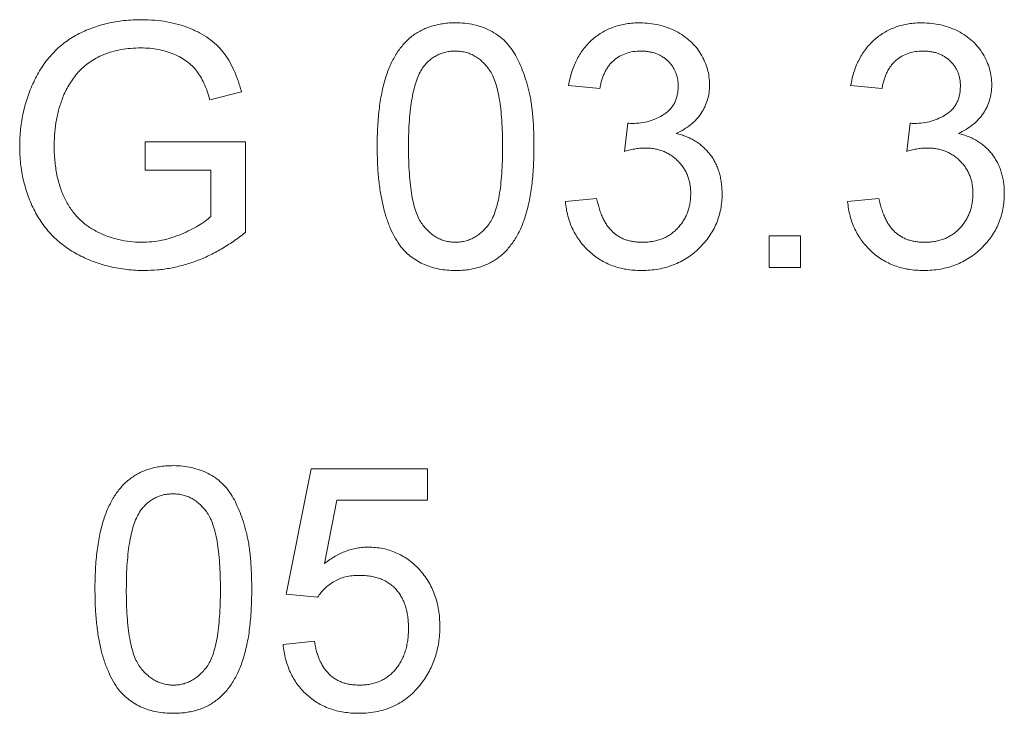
# Model space of a CAD drawing. Header units: millimetres. Extents: x 75 to 915, y -46 to 868.
# Tile 41 of 45: x 810 to 826, y 759 to 770. Entities that reach past the tile are written whole.
import ezdxf

# ---------------------------------------------------------------- set-up
doc = ezdxf.new("R2010")
doc.units = ezdxf.units.MM

msp = doc.modelspace()

# ---------------------------------------------------------------- linework, layer by layer
at = {"color": 7, "linetype": 'Continuous', "lineweight": 15}
for p, q in [((812.199, 769.697), (812.199, 769.697)), ((817.145, 769.648), (817.145, 769.648)), ((816.632, 769.384), (816.632, 769.384)), ((819.421, 769.056), (818.927, 769.105)), ((821.148, 769.113), (821.148, 769.113)), ((823.863, 769.056), (823.369, 769.105)), ((825.59, 769.113), (825.59, 769.113)), ((810.975, 768.937), (810.975, 768.937)), ((813.78, 769.007), (813.283, 768.882)), ((813.78, 769.007), (813.283, 768.882)), ((813.78, 769.007), (813.78, 769.007)), ((819.811, 768.068), (819.862, 768.513)), ((824.253, 768.068), (824.304, 768.513)), ((820.623, 768.35), (820.623, 768.35)), ((825.065, 768.35), (825.065, 768.35)), ((810.832, 768.169), (810.832, 768.169)), ((812.263, 768.216), (813.843, 768.216)), ((812.263, 767.772), (812.263, 768.216)), ((813.843, 768.216), (813.843, 766.792)), ((813.843, 768.216), (813.843, 766.792)), ((813.843, 768.216), (813.843, 768.216)), ((816.41, 768.142), (816.41, 768.142)), ((813.3, 767.772), (812.263, 767.772)), ((813.3, 767.043), (813.3, 767.772)), ((821.346, 767.4), (821.346, 767.4)), ((825.788, 767.4), (825.788, 767.4)), ((818.878, 767.279), (819.371, 767.328)), ((823.32, 767.279), (823.813, 767.328)), ((813.843, 766.792), (813.843, 766.792)), ((822.086, 766.736), (822.579, 766.736)), ((822.086, 766.242), (822.086, 766.736)), ((822.579, 766.736), (822.579, 766.242)), ((822.579, 766.736), (822.579, 766.242)), ((822.579, 766.736), (822.579, 766.736)), ((817.15, 766.637), (817.15, 766.637)), ((822.579, 766.242), (822.086, 766.242)), ((822.579, 766.242), (822.579, 766.242)), ((814.485, 761.096), (814.879, 763.07)), ((814.879, 763.07), (816.706, 763.07)), ((816.706, 763.07), (816.706, 762.577)), ((816.706, 763.07), (816.706, 762.577)), ((816.706, 763.07), (816.706, 763.07)), ((812.702, 762.675), (812.702, 762.675)), ((815.283, 762.577), (815.087, 761.579)), ((815.283, 762.577), (815.087, 761.579)), ((816.706, 762.577), (815.283, 762.577)), ((815.283, 762.577), (815.283, 762.577)), ((816.706, 762.577), (816.706, 762.577)), ((812.19, 762.412), (812.19, 762.412)), ((815.087, 761.579), (815.087, 761.579)), ((811.967, 761.17), (811.967, 761.17)), ((813.942, 761.168), (813.942, 761.168)), ((814.978, 761.047), (814.485, 761.096)), ((816.903, 760.59), (816.903, 760.59)), ((814.435, 760.306), (814.929, 760.356)), ((812.708, 759.665), (812.708, 759.665)), ((816.609, 759.688), (816.609, 759.688))]:
    msp.add_line(p, q, dxfattribs=at)
for points, knots in [([(810.289, 768.149), (810.29, 768.195), (810.291, 768.286), (810.302, 768.422), (810.321, 768.556), (810.346, 768.688), (810.38, 768.817), (810.42, 768.944), (810.468, 769.068), (810.522, 769.19), (810.584, 769.306), (810.651, 769.416), (810.726, 769.517), (810.808, 769.611), (810.895, 769.698), (810.989, 769.776), (811.09, 769.846), (811.196, 769.909), (811.309, 769.963), (811.425, 770.011), (811.546, 770.051), (811.67, 770.085), (811.799, 770.11), (811.932, 770.128), (812.069, 770.139), (812.162, 770.141), (812.209, 770.141)], [0, 0, 0, 0, 0.044169, 0.087717, 0.131042, 0.173756, 0.216291, 0.258727, 0.301512, 0.344238, 0.386387, 0.427593, 0.467798, 0.507314, 0.546557, 0.585623, 0.624764, 0.664233, 0.704055, 0.744318, 0.784877, 0.825981, 0.867969, 0.910805, 0.954845, 1, 1, 1, 1]), ([(812.209, 770.141), (812.277, 770.14), (812.41, 770.137), (812.604, 770.111), (812.788, 770.069), (812.961, 770.011), (813.12, 769.937), (813.263, 769.851), (813.386, 769.75), (813.493, 769.635), (813.583, 769.503), (813.661, 769.354), (813.729, 769.188), (813.762, 769.069), (813.78, 769.007)], [0, 0, 0, 0, 0.095887, 0.188105, 0.276649, 0.363159, 0.445947, 0.524102, 0.598915, 0.671865, 0.746233, 0.824937, 0.909424, 1, 1, 1, 1]), ([(812.209, 770.141), (812.277, 770.14), (812.41, 770.137), (812.604, 770.111), (812.788, 770.069), (812.961, 770.011), (813.12, 769.937), (813.263, 769.851), (813.386, 769.75), (813.493, 769.635), (813.583, 769.503), (813.661, 769.354), (813.729, 769.188), (813.762, 769.069), (813.78, 769.007)], [0, 0, 0, 0, 0.095887, 0.188105, 0.276649, 0.363159, 0.445947, 0.524102, 0.598915, 0.671865, 0.746233, 0.824937, 0.909424, 1, 1, 1, 1]), ([(815.916, 768.141), (815.917, 768.196), (815.917, 768.304), (815.924, 768.461), (815.934, 768.611), (815.95, 768.753), (815.969, 768.887), (815.993, 769.013), (816.02, 769.132), (816.053, 769.242), (816.089, 769.345), (816.129, 769.442), (816.175, 769.531), (816.223, 769.616), (816.278, 769.691), (816.335, 769.762), (816.397, 769.825), (816.463, 769.882), (816.534, 769.931), (816.609, 769.974), (816.688, 770.011), (816.772, 770.04), (816.861, 770.063), (816.953, 770.08), (817.05, 770.091), (817.116, 770.092), (817.15, 770.092)], [0, 0, 0, 0, 0.063106, 0.123598, 0.18095, 0.235231, 0.287063, 0.336277, 0.382622, 0.426568, 0.468161, 0.508195, 0.546568, 0.583435, 0.619186, 0.653542, 0.687322, 0.720583, 0.753387, 0.786413, 0.819528, 0.853564, 0.888323, 0.924006, 0.961355, 1, 1, 1, 1]), ([(817.15, 770.092), (817.199, 770.091), (817.297, 770.088), (817.438, 770.064), (817.572, 770.026), (817.697, 769.972), (817.812, 769.903), (817.915, 769.82), (818.004, 769.722), (818.08, 769.611), (818.145, 769.487), (818.203, 769.351), (818.255, 769.202), (818.294, 769.07), (818.321, 768.955), (818.337, 768.86), (818.352, 768.758), (818.363, 768.648), (818.374, 768.532), (818.379, 768.408), (818.383, 768.277), (818.384, 768.187), (818.384, 768.141)], [0, 0, 0, 0, 0.05672, 0.111428, 0.164271, 0.216334, 0.267283, 0.317412, 0.367322, 0.418222, 0.471412, 0.527968, 0.588059, 0.652207, 0.686415, 0.723278, 0.762621, 0.804746, 0.849458, 0.89672, 0.946894, 1, 1, 1, 1]), ([(818.927, 769.105), (818.935, 769.143), (818.95, 769.218), (818.981, 769.326), (819.018, 769.428), (819.063, 769.522), (819.114, 769.61), (819.172, 769.692), (819.237, 769.767), (819.309, 769.835), (819.386, 769.896), (819.468, 769.949), (819.554, 769.992), (819.645, 770.029), (819.741, 770.058), (819.841, 770.077), (819.945, 770.09), (820.017, 770.091), (820.053, 770.092)], [0, 0, 0, 0, 0.071042, 0.139355, 0.204975, 0.268354, 0.330157, 0.390696, 0.450899, 0.510969, 0.570761, 0.629453, 0.688414, 0.747571, 0.808283, 0.870023, 0.933805, 1, 1, 1, 1]), ([(820.053, 770.092), (820.103, 770.09), (820.202, 770.087), (820.347, 770.061), (820.486, 770.021), (820.618, 769.963), (820.739, 769.891), (820.846, 769.807), (820.938, 769.709), (821.014, 769.601), (821.073, 769.485), (821.117, 769.365), (821.143, 769.24), (821.146, 769.156), (821.148, 769.113)], [0, 0, 0, 0, 0.092037, 0.180974, 0.269397, 0.357388, 0.443619, 0.526488, 0.607493, 0.688023, 0.767897, 0.845559, 0.922544, 1, 1, 1, 1]), ([(820.053, 770.092), (820.103, 770.09), (820.202, 770.087), (820.347, 770.061), (820.486, 770.021), (820.618, 769.963), (820.739, 769.891), (820.846, 769.807), (820.938, 769.709), (821.014, 769.601), (821.073, 769.485), (821.117, 769.365), (821.143, 769.24), (821.146, 769.156), (821.148, 769.113)], [0, 0, 0, 0, 0.092037, 0.180974, 0.269397, 0.357388, 0.443619, 0.526488, 0.607493, 0.688023, 0.767897, 0.845559, 0.922544, 1, 1, 1, 1]), ([(823.369, 769.105), (823.377, 769.143), (823.392, 769.218), (823.423, 769.326), (823.461, 769.428), (823.506, 769.522), (823.556, 769.61), (823.615, 769.692), (823.679, 769.767), (823.752, 769.835), (823.828, 769.896), (823.91, 769.949), (823.997, 769.992), (824.088, 770.029), (824.183, 770.058), (824.283, 770.077), (824.388, 770.09), (824.459, 770.091), (824.495, 770.092)], [0, 0, 0, 0, 0.071042, 0.139355, 0.204975, 0.268354, 0.330157, 0.390696, 0.450899, 0.510969, 0.570761, 0.629453, 0.688414, 0.747571, 0.808283, 0.870023, 0.933805, 1, 1, 1, 1]), ([(824.495, 770.092), (824.545, 770.09), (824.644, 770.087), (824.789, 770.061), (824.929, 770.021), (825.06, 769.963), (825.181, 769.891), (825.289, 769.807), (825.381, 769.709), (825.456, 769.601), (825.515, 769.485), (825.559, 769.365), (825.585, 769.24), (825.589, 769.156), (825.59, 769.113)], [0, 0, 0, 0, 0.092037, 0.180974, 0.269397, 0.357388, 0.443619, 0.526488, 0.607493, 0.688023, 0.767897, 0.845559, 0.922544, 1, 1, 1, 1]), ([(824.495, 770.092), (824.545, 770.09), (824.644, 770.087), (824.789, 770.061), (824.929, 770.021), (825.06, 769.963), (825.181, 769.891), (825.289, 769.807), (825.381, 769.709), (825.456, 769.601), (825.515, 769.485), (825.559, 769.365), (825.585, 769.24), (825.589, 769.156), (825.59, 769.113)], [0, 0, 0, 0, 0.092037, 0.180974, 0.269397, 0.357388, 0.443619, 0.526488, 0.607493, 0.688023, 0.767897, 0.845559, 0.922544, 1, 1, 1, 1]), ([(812.199, 769.697), (812.145, 769.696), (812.039, 769.693), (811.885, 769.674), (811.743, 769.641), (811.613, 769.595), (811.495, 769.537), (811.387, 769.473), (811.292, 769.399), (811.211, 769.316), (811.139, 769.228), (811.076, 769.135), (811.02, 769.039), (810.99, 768.971), (810.975, 768.937)], [0, 0, 0, 0, 0.106836, 0.206848, 0.301052, 0.39045, 0.47562, 0.55658, 0.634068, 0.709191, 0.782918, 0.855753, 0.927794, 1, 1, 1, 1]), ([(812.199, 769.697), (812.145, 769.696), (812.039, 769.693), (811.885, 769.674), (811.743, 769.641), (811.613, 769.595), (811.495, 769.537), (811.387, 769.473), (811.292, 769.399), (811.211, 769.316), (811.139, 769.228), (811.076, 769.135), (811.02, 769.039), (810.99, 768.971), (810.975, 768.937)], [0, 0, 0, 0, 0.106836, 0.206848, 0.301052, 0.39045, 0.47562, 0.55658, 0.634068, 0.709191, 0.782918, 0.855753, 0.927794, 1, 1, 1, 1]), ([(813.283, 768.882), (813.269, 768.928), (813.242, 769.015), (813.192, 769.137), (813.138, 769.243), (813.077, 769.336), (813.005, 769.416), (812.921, 769.486), (812.825, 769.549), (812.715, 769.601), (812.596, 769.644), (812.47, 769.675), (812.337, 769.694), (812.246, 769.696), (812.199, 769.697)], [0, 0, 0, 0, 0.097054, 0.185397, 0.2658, 0.339071, 0.409561, 0.483149, 0.560042, 0.642306, 0.72818, 0.81614, 0.906116, 1, 1, 1, 1]), ([(817.145, 769.648), (817.119, 769.647), (817.069, 769.646), (816.995, 769.633), (816.925, 769.612), (816.859, 769.583), (816.796, 769.545), (816.737, 769.5), (816.682, 769.446), (816.649, 769.405), (816.632, 769.384)], [0, 0, 0, 0, 0.127683, 0.251774, 0.372806, 0.492736, 0.614015, 0.73716, 0.865588, 1, 1, 1, 1]), ([(817.89, 768.142), (817.89, 768.215), (817.889, 768.354), (817.879, 768.552), (817.863, 768.732), (817.841, 768.893), (817.813, 769.035), (817.778, 769.158), (817.736, 769.262), (817.686, 769.348), (817.631, 769.419), (817.573, 769.48), (817.512, 769.533), (817.445, 769.574), (817.376, 769.608), (817.302, 769.631), (817.225, 769.645), (817.172, 769.647), (817.145, 769.648)], [0, 0, 0, 0, 0.115634, 0.221551, 0.317061, 0.403168, 0.480202, 0.547673, 0.607062, 0.658681, 0.705753, 0.75012, 0.792591, 0.833879, 0.874776, 0.915623, 0.956879, 1, 1, 1, 1]), ([(820.068, 769.648), (820.027, 769.646), (819.947, 769.643), (819.833, 769.614), (819.73, 769.568), (819.653, 769.513), (819.599, 769.461), (819.561, 769.417), (819.528, 769.368), (819.499, 769.314), (819.474, 769.256), (819.451, 769.194), (819.433, 769.126), (819.425, 769.08), (819.421, 769.056)], [0, 0, 0, 0, 0.127797, 0.246795, 0.362284, 0.477652, 0.536237, 0.59559, 0.656344, 0.719085, 0.784349, 0.852876, 0.924551, 1, 1, 1, 1]), ([(820.654, 769.097), (820.654, 769.117), (820.653, 769.155), (820.645, 769.211), (820.632, 769.264), (820.614, 769.315), (820.591, 769.364), (820.563, 769.41), (820.53, 769.453), (820.492, 769.493), (820.449, 769.529), (820.403, 769.561), (820.355, 769.588), (820.303, 769.609), (820.249, 769.628), (820.191, 769.638), (820.131, 769.647), (820.089, 769.648), (820.068, 769.648)], [0, 0, 0, 0, 0.065055, 0.127229, 0.18801, 0.246984, 0.306666, 0.365782, 0.426171, 0.487872, 0.549751, 0.611203, 0.672846, 0.734955, 0.797976, 0.862556, 0.929817, 1, 1, 1, 1]), ([(824.511, 769.648), (824.469, 769.646), (824.39, 769.643), (824.275, 769.614), (824.172, 769.568), (824.095, 769.513), (824.041, 769.461), (824.004, 769.417), (823.97, 769.368), (823.941, 769.314), (823.916, 769.256), (823.893, 769.194), (823.876, 769.126), (823.867, 769.08), (823.863, 769.056)], [0, 0, 0, 0, 0.127797, 0.246795, 0.362284, 0.477652, 0.536237, 0.59559, 0.656344, 0.719085, 0.784349, 0.852876, 0.924551, 1, 1, 1, 1]), ([(825.097, 769.097), (825.096, 769.117), (825.096, 769.155), (825.088, 769.211), (825.075, 769.264), (825.057, 769.315), (825.034, 769.364), (825.006, 769.41), (824.972, 769.453), (824.934, 769.493), (824.892, 769.529), (824.846, 769.561), (824.797, 769.588), (824.745, 769.609), (824.691, 769.628), (824.633, 769.638), (824.573, 769.647), (824.532, 769.648), (824.511, 769.648)], [0, 0, 0, 0, 0.065055, 0.127229, 0.18801, 0.246984, 0.306666, 0.365782, 0.426171, 0.487872, 0.549751, 0.611203, 0.672846, 0.734955, 0.797976, 0.862556, 0.929817, 1, 1, 1, 1]), ([(816.632, 769.384), (816.614, 769.353), (816.575, 769.289), (816.532, 769.176), (816.494, 769.047), (816.462, 768.9), (816.439, 768.736), (816.421, 768.554), (816.412, 768.354), (816.41, 768.215), (816.41, 768.142)], [0, 0, 0, 0, 0.083889, 0.177155, 0.282516, 0.399994, 0.529487, 0.6728, 0.829535, 1, 1, 1, 1]), ([(816.632, 769.384), (816.614, 769.353), (816.575, 769.289), (816.532, 769.176), (816.494, 769.047), (816.462, 768.9), (816.439, 768.736), (816.421, 768.554), (816.412, 768.354), (816.41, 768.215), (816.41, 768.142)], [0, 0, 0, 0, 0.083889, 0.177155, 0.282516, 0.399994, 0.529487, 0.6728, 0.829535, 1, 1, 1, 1]), ([(819.933, 768.507), (819.978, 768.509), (820.067, 768.513), (820.197, 768.54), (820.319, 768.587), (820.415, 768.638), (820.484, 768.689), (820.531, 768.732), (820.568, 768.782), (820.601, 768.835), (820.624, 768.894), (820.642, 768.957), (820.652, 769.026), (820.654, 769.073), (820.654, 769.097)], [0, 0, 0, 0, 0.129144, 0.254767, 0.378248, 0.503463, 0.565012, 0.624901, 0.683662, 0.742754, 0.802503, 0.865204, 0.930696, 1, 1, 1, 1]), ([(821.148, 769.113), (821.146, 769.073), (821.143, 768.995), (821.118, 768.879), (821.075, 768.77), (821.018, 768.666), (820.943, 768.57), (820.851, 768.485), (820.744, 768.41), (820.664, 768.37), (820.623, 768.35)], [0, 0, 0, 0, 0.121951, 0.240787, 0.35855, 0.479066, 0.601519, 0.727551, 0.859932, 1, 1, 1, 1]), ([(821.148, 769.113), (821.146, 769.073), (821.143, 768.995), (821.118, 768.879), (821.075, 768.77), (821.018, 768.666), (820.943, 768.57), (820.851, 768.485), (820.744, 768.41), (820.664, 768.37), (820.623, 768.35)], [0, 0, 0, 0, 0.121951, 0.240787, 0.35855, 0.479066, 0.601519, 0.727551, 0.859932, 1, 1, 1, 1]), ([(824.375, 768.507), (824.42, 768.509), (824.509, 768.513), (824.639, 768.54), (824.761, 768.587), (824.857, 768.638), (824.927, 768.689), (824.973, 768.732), (825.011, 768.782), (825.043, 768.835), (825.067, 768.894), (825.085, 768.957), (825.094, 769.026), (825.096, 769.073), (825.097, 769.097)], [0, 0, 0, 0, 0.129144, 0.254767, 0.378248, 0.503463, 0.565012, 0.624901, 0.683662, 0.742754, 0.802503, 0.865204, 0.930696, 1, 1, 1, 1]), ([(825.59, 769.113), (825.589, 769.073), (825.585, 768.995), (825.56, 768.879), (825.518, 768.77), (825.46, 768.666), (825.385, 768.57), (825.294, 768.485), (825.187, 768.41), (825.106, 768.37), (825.065, 768.35)], [0, 0, 0, 0, 0.121951, 0.240787, 0.35855, 0.479066, 0.601519, 0.727551, 0.859932, 1, 1, 1, 1]), ([(825.59, 769.113), (825.589, 769.073), (825.585, 768.995), (825.56, 768.879), (825.518, 768.77), (825.46, 768.666), (825.385, 768.57), (825.294, 768.485), (825.187, 768.41), (825.106, 768.37), (825.065, 768.35)], [0, 0, 0, 0, 0.121951, 0.240787, 0.35855, 0.479066, 0.601519, 0.727551, 0.859932, 1, 1, 1, 1]), ([(810.975, 768.937), (810.953, 768.877), (810.909, 768.756), (810.864, 768.567), (810.838, 768.37), (810.834, 768.237), (810.832, 768.169)], [0, 0, 0, 0, 0.242964, 0.490227, 0.740699, 1, 1, 1, 1]), ([(810.975, 768.937), (810.953, 768.877), (810.909, 768.756), (810.864, 768.567), (810.838, 768.37), (810.834, 768.237), (810.832, 768.169)], [0, 0, 0, 0, 0.242964, 0.490227, 0.740699, 1, 1, 1, 1]), ([(819.862, 768.513), (819.875, 768.511), (819.899, 768.509), (819.922, 768.508), (819.933, 768.507)], [0, 0, 0, 0, 0.566041, 1, 1, 1, 1]), ([(824.304, 768.513), (824.317, 768.511), (824.341, 768.509), (824.365, 768.508), (824.375, 768.507)], [0, 0, 0, 0, 0.566041, 1, 1, 1, 1]), ([(820.623, 768.35), (820.651, 768.343), (820.705, 768.329), (820.782, 768.301), (820.856, 768.269), (820.924, 768.23), (820.989, 768.187), (821.048, 768.137), (821.104, 768.083), (821.154, 768.023), (821.199, 767.959), (821.239, 767.891), (821.272, 767.819), (821.299, 767.742), (821.32, 767.662), (821.334, 767.578), (821.344, 767.491), (821.345, 767.431), (821.346, 767.4)], [0, 0, 0, 0, 0.065804, 0.128892, 0.190547, 0.251142, 0.310574, 0.370006, 0.429613, 0.489426, 0.54953, 0.610418, 0.671236, 0.733005, 0.796784, 0.861875, 0.929917, 1, 1, 1, 1]), ([(825.065, 768.35), (825.093, 768.343), (825.147, 768.329), (825.224, 768.301), (825.298, 768.269), (825.367, 768.23), (825.432, 768.187), (825.491, 768.137), (825.547, 768.083), (825.597, 768.023), (825.642, 767.959), (825.681, 767.891), (825.714, 767.819), (825.741, 767.742), (825.762, 767.662), (825.777, 767.578), (825.786, 767.491), (825.787, 767.431), (825.788, 767.4)], [0, 0, 0, 0, 0.065804, 0.128892, 0.190547, 0.251142, 0.310574, 0.370006, 0.429613, 0.489426, 0.54953, 0.610418, 0.671236, 0.733005, 0.796784, 0.861875, 0.929917, 1, 1, 1, 1]), ([(812.252, 766.193), (812.205, 766.193), (812.113, 766.195), (811.976, 766.207), (811.842, 766.225), (811.712, 766.252), (811.585, 766.285), (811.461, 766.327), (811.341, 766.377), (811.224, 766.433), (811.112, 766.496), (811.006, 766.566), (810.908, 766.643), (810.816, 766.727), (810.733, 766.818), (810.655, 766.915), (810.586, 767.02), (810.524, 767.13), (810.468, 767.246), (810.42, 767.365), (810.381, 767.488), (810.346, 767.613), (810.321, 767.742), (810.302, 767.875), (810.292, 768.011), (810.29, 768.102), (810.289, 768.149)], [0, 0, 0, 0, 0.044701, 0.088799, 0.131917, 0.174232, 0.216389, 0.258077, 0.299703, 0.341331, 0.382455, 0.423057, 0.462962, 0.502619, 0.541927, 0.581639, 0.621693, 0.662266, 0.703341, 0.744325, 0.785623, 0.827065, 0.869331, 0.91196, 0.955546, 1, 1, 1, 1]), ([(810.832, 768.169), (810.832, 768.127), (810.833, 768.045), (810.842, 767.925), (810.854, 767.81), (810.874, 767.701), (810.898, 767.596), (810.928, 767.497), (810.962, 767.403), (811.003, 767.314), (811.049, 767.231), (811.099, 767.153), (811.155, 767.081), (811.215, 767.013), (811.281, 766.952), (811.351, 766.896), (811.427, 766.847), (811.533, 766.788), (811.672, 766.727), (811.846, 766.676), (812.024, 766.642), (812.145, 766.639), (812.206, 766.637)], [0, 0, 0, 0, 0.05354, 0.105216, 0.154442, 0.202086, 0.247856, 0.292388, 0.335046, 0.376888, 0.417553, 0.457242, 0.496106, 0.534716, 0.573061, 0.611404, 0.649805, 0.689153, 0.767429, 0.84437, 0.921569, 1, 1, 1, 1]), ([(816.29, 766.564), (816.26, 766.608), (816.197, 766.698), (816.123, 766.853), (816.057, 767.024), (816.006, 767.213), (815.965, 767.42), (815.936, 767.644), (815.92, 767.887), (815.917, 768.054), (815.916, 768.141)], [0, 0, 0, 0, 0.097421, 0.200886, 0.311172, 0.429798, 0.55774, 0.694715, 0.84213, 1, 1, 1, 1]), ([(816.41, 768.142), (816.41, 768.068), (816.411, 767.927), (816.421, 767.724), (816.438, 767.541), (816.46, 767.379), (816.489, 767.236), (816.526, 767.113), (816.568, 767.01), (816.62, 766.926), (816.676, 766.858), (816.735, 766.799), (816.796, 766.749), (816.86, 766.707), (816.928, 766.676), (817, 766.653), (817.074, 766.64), (817.124, 766.638), (817.15, 766.637)], [0, 0, 0, 0, 0.118406, 0.226654, 0.324092, 0.411705, 0.489026, 0.556909, 0.616233, 0.667349, 0.713512, 0.757697, 0.799493, 0.839976, 0.879886, 0.919149, 0.959227, 1, 1, 1, 1]), ([(816.41, 768.142), (816.41, 768.068), (816.411, 767.927), (816.421, 767.724), (816.438, 767.541), (816.46, 767.379), (816.489, 767.236), (816.526, 767.113), (816.568, 767.01), (816.62, 766.926), (816.676, 766.858), (816.735, 766.799), (816.796, 766.749), (816.86, 766.707), (816.928, 766.676), (817, 766.653), (817.074, 766.64), (817.124, 766.638), (817.15, 766.637)], [0, 0, 0, 0, 0.118406, 0.226654, 0.324092, 0.411705, 0.489026, 0.556909, 0.616233, 0.667349, 0.713512, 0.757697, 0.799493, 0.839976, 0.879886, 0.919149, 0.959227, 1, 1, 1, 1]), ([(817.15, 766.637), (817.175, 766.638), (817.226, 766.64), (817.3, 766.653), (817.371, 766.677), (817.439, 766.708), (817.504, 766.749), (817.565, 766.8), (817.624, 766.858), (817.68, 766.927), (817.732, 767.011), (817.774, 767.115), (817.811, 767.238), (817.84, 767.38), (817.862, 767.542), (817.879, 767.725), (817.889, 767.927), (817.89, 768.068), (817.89, 768.142)], [0, 0, 0, 0, 0.040786, 0.080878, 0.120281, 0.160204, 0.200481, 0.242551, 0.28675, 0.333247, 0.38438, 0.443724, 0.51163, 0.588977, 0.676211, 0.773681, 0.881555, 1, 1, 1, 1]), ([(818.384, 768.141), (818.383, 768.086), (818.382, 767.979), (818.377, 767.823), (818.366, 767.674), (818.351, 767.533), (818.332, 767.399), (818.308, 767.274), (818.28, 767.156), (818.249, 767.045), (818.213, 766.942), (818.172, 766.845), (818.127, 766.755), (818.078, 766.672), (818.024, 766.595), (817.967, 766.525), (817.906, 766.461), (817.839, 766.405), (817.769, 766.354), (817.693, 766.311), (817.613, 766.275), (817.529, 766.244), (817.441, 766.221), (817.348, 766.204), (817.25, 766.194), (817.184, 766.193), (817.15, 766.193)], [0, 0, 0, 0, 0.062873, 0.122835, 0.179654, 0.233956, 0.285547, 0.334519, 0.380623, 0.42453, 0.466442, 0.506515, 0.544793, 0.581846, 0.617462, 0.65208, 0.685893, 0.719187, 0.752193, 0.785251, 0.818667, 0.852836, 0.887628, 0.923636, 0.961022, 1, 1, 1, 1]), ([(820.13, 768.121), (820.107, 768.12), (820.059, 768.119), (819.983, 768.108), (819.899, 768.092), (819.841, 768.076), (819.811, 768.068)], [0, 0, 0, 0, 0.209398, 0.446747, 0.708279, 1, 1, 1, 1]), ([(820.852, 767.404), (820.851, 767.43), (820.851, 767.48), (820.84, 767.553), (820.825, 767.622), (820.802, 767.688), (820.774, 767.751), (820.738, 767.81), (820.697, 767.867), (820.649, 767.919), (820.597, 767.967), (820.54, 768.007), (820.481, 768.043), (820.417, 768.071), (820.35, 768.094), (820.28, 768.11), (820.206, 768.119), (820.156, 768.12), (820.13, 768.121)], [0, 0, 0, 0, 0.067059, 0.131285, 0.193684, 0.254469, 0.31474, 0.375445, 0.435955, 0.498236, 0.560518, 0.621574, 0.681935, 0.742822, 0.804248, 0.867457, 0.932265, 1, 1, 1, 1]), ([(824.572, 768.121), (824.55, 768.12), (824.501, 768.119), (824.425, 768.108), (824.341, 768.092), (824.284, 768.076), (824.253, 768.068)], [0, 0, 0, 0, 0.209398, 0.446747, 0.708279, 1, 1, 1, 1]), ([(825.294, 767.404), (825.294, 767.43), (825.293, 767.48), (825.282, 767.553), (825.267, 767.622), (825.244, 767.688), (825.216, 767.751), (825.18, 767.81), (825.139, 767.867), (825.091, 767.919), (825.039, 767.967), (824.983, 768.007), (824.923, 768.043), (824.859, 768.071), (824.793, 768.094), (824.722, 768.11), (824.648, 768.119), (824.598, 768.12), (824.572, 768.121)], [0, 0, 0, 0, 0.067059, 0.131285, 0.193684, 0.254469, 0.31474, 0.375445, 0.435955, 0.498236, 0.560518, 0.621574, 0.681935, 0.742822, 0.804248, 0.867457, 0.932265, 1, 1, 1, 1]), ([(821.346, 767.4), (821.345, 767.359), (821.343, 767.278), (821.325, 767.158), (821.297, 767.043), (821.257, 766.933), (821.207, 766.828), (821.145, 766.728), (821.071, 766.633), (820.987, 766.543), (820.895, 766.461), (820.796, 766.388), (820.69, 766.328), (820.578, 766.279), (820.461, 766.24), (820.338, 766.212), (820.209, 766.196), (820.12, 766.194), (820.075, 766.193)], [0, 0, 0, 0, 0.063505, 0.124807, 0.184923, 0.24438, 0.30378, 0.363596, 0.42484, 0.487854, 0.551505, 0.613853, 0.675635, 0.737732, 0.800414, 0.864656, 0.930983, 1, 1, 1, 1]), ([(821.346, 767.4), (821.345, 767.359), (821.343, 767.278), (821.325, 767.158), (821.297, 767.043), (821.257, 766.933), (821.207, 766.828), (821.145, 766.728), (821.071, 766.633), (820.987, 766.543), (820.895, 766.461), (820.796, 766.388), (820.69, 766.328), (820.578, 766.279), (820.461, 766.24), (820.338, 766.212), (820.209, 766.196), (820.12, 766.194), (820.075, 766.193)], [0, 0, 0, 0, 0.063505, 0.124807, 0.184923, 0.24438, 0.30378, 0.363596, 0.42484, 0.487854, 0.551505, 0.613853, 0.675635, 0.737732, 0.800414, 0.864656, 0.930983, 1, 1, 1, 1]), ([(820.093, 766.637), (820.121, 766.637), (820.176, 766.638), (820.256, 766.65), (820.332, 766.666), (820.403, 766.69), (820.47, 766.722), (820.533, 766.76), (820.592, 766.805), (820.645, 766.857), (820.694, 766.914), (820.736, 766.974), (820.772, 767.038), (820.802, 767.104), (820.824, 767.175), (820.84, 767.248), (820.85, 767.325), (820.851, 767.378), (820.852, 767.404)], [0, 0, 0, 0, 0.069457, 0.135649, 0.199607, 0.261428, 0.322097, 0.38238, 0.443259, 0.504962, 0.566849, 0.627624, 0.687496, 0.747368, 0.808187, 0.870142, 0.933725, 1, 1, 1, 1]), ([(825.788, 767.4), (825.787, 767.359), (825.785, 767.278), (825.768, 767.158), (825.739, 767.043), (825.699, 766.933), (825.649, 766.828), (825.587, 766.728), (825.513, 766.633), (825.43, 766.543), (825.337, 766.461), (825.238, 766.388), (825.132, 766.328), (825.021, 766.279), (824.904, 766.24), (824.78, 766.212), (824.651, 766.196), (824.563, 766.194), (824.518, 766.193)], [0, 0, 0, 0, 0.063505, 0.124807, 0.184923, 0.24438, 0.30378, 0.363596, 0.42484, 0.487854, 0.551505, 0.613853, 0.675635, 0.737732, 0.800414, 0.864656, 0.930983, 1, 1, 1, 1]), ([(825.788, 767.4), (825.787, 767.359), (825.785, 767.278), (825.768, 767.158), (825.739, 767.043), (825.699, 766.933), (825.649, 766.828), (825.587, 766.728), (825.513, 766.633), (825.43, 766.543), (825.337, 766.461), (825.238, 766.388), (825.132, 766.328), (825.021, 766.279), (824.904, 766.24), (824.78, 766.212), (824.651, 766.196), (824.563, 766.194), (824.518, 766.193)], [0, 0, 0, 0, 0.063505, 0.124807, 0.184923, 0.24438, 0.30378, 0.363596, 0.42484, 0.487854, 0.551505, 0.613853, 0.675635, 0.737732, 0.800414, 0.864656, 0.930983, 1, 1, 1, 1]), ([(824.535, 766.637), (824.563, 766.637), (824.618, 766.638), (824.698, 766.65), (824.774, 766.666), (824.846, 766.69), (824.912, 766.722), (824.975, 766.76), (825.034, 766.805), (825.088, 766.857), (825.136, 766.914), (825.179, 766.974), (825.214, 767.038), (825.244, 767.104), (825.266, 767.175), (825.282, 767.248), (825.293, 767.325), (825.294, 767.378), (825.294, 767.404)], [0, 0, 0, 0, 0.069457, 0.135649, 0.199607, 0.261428, 0.322097, 0.38238, 0.443259, 0.504962, 0.566849, 0.627624, 0.687496, 0.747368, 0.808187, 0.870142, 0.933725, 1, 1, 1, 1]), ([(820.075, 766.193), (820.035, 766.194), (819.955, 766.195), (819.839, 766.209), (819.727, 766.233), (819.621, 766.266), (819.52, 766.309), (819.425, 766.361), (819.335, 766.423), (819.25, 766.494), (819.173, 766.572), (819.103, 766.656), (819.045, 766.747), (818.992, 766.842), (818.95, 766.943), (818.916, 767.05), (818.892, 767.162), (818.882, 767.239), (818.878, 767.279)], [0, 0, 0, 0, 0.067786, 0.133395, 0.196946, 0.258897, 0.319798, 0.380228, 0.441023, 0.502893, 0.564824, 0.625203, 0.685633, 0.746063, 0.807361, 0.869312, 0.933798, 1, 1, 1, 1]), ([(819.371, 767.328), (819.378, 767.298), (819.391, 767.241), (819.415, 767.159), (819.441, 767.083), (819.471, 767.013), (819.505, 766.95), (819.541, 766.893), (819.58, 766.843), (819.623, 766.798), (819.669, 766.76), (819.719, 766.727), (819.772, 766.699), (819.829, 766.675), (819.89, 766.659), (819.954, 766.646), (820.022, 766.638), (820.069, 766.637), (820.093, 766.637)], [0, 0, 0, 0, 0.082554, 0.159736, 0.233119, 0.301668, 0.365757, 0.426433, 0.484172, 0.539528, 0.593126, 0.647011, 0.701401, 0.756557, 0.813868, 0.873077, 0.934972, 1, 1, 1, 1]), ([(824.518, 766.193), (824.477, 766.194), (824.398, 766.195), (824.281, 766.209), (824.169, 766.233), (824.063, 766.266), (823.963, 766.309), (823.867, 766.361), (823.777, 766.423), (823.693, 766.494), (823.616, 766.572), (823.546, 766.656), (823.487, 766.747), (823.434, 766.842), (823.392, 766.943), (823.359, 767.05), (823.334, 767.162), (823.325, 767.239), (823.32, 767.279)], [0, 0, 0, 0, 0.067786, 0.133395, 0.196946, 0.258897, 0.319798, 0.380228, 0.441023, 0.502893, 0.564824, 0.625203, 0.685633, 0.746063, 0.807361, 0.869312, 0.933798, 1, 1, 1, 1]), ([(823.813, 767.328), (823.82, 767.298), (823.833, 767.241), (823.857, 767.159), (823.884, 767.083), (823.914, 767.013), (823.947, 766.95), (823.983, 766.893), (824.023, 766.843), (824.065, 766.798), (824.111, 766.76), (824.161, 766.727), (824.214, 766.699), (824.271, 766.675), (824.332, 766.659), (824.397, 766.646), (824.465, 766.638), (824.511, 766.637), (824.535, 766.637)], [0, 0, 0, 0, 0.082554, 0.159736, 0.233119, 0.301668, 0.365757, 0.426433, 0.484172, 0.539528, 0.593126, 0.647011, 0.701401, 0.756557, 0.813868, 0.873077, 0.934972, 1, 1, 1, 1]), ([(812.206, 766.637), (812.26, 766.638), (812.367, 766.641), (812.526, 766.667), (812.683, 766.707), (812.834, 766.764), (812.975, 766.828), (813.101, 766.896), (813.209, 766.965), (813.271, 767.018), (813.3, 767.043)], [0, 0, 0, 0, 0.135037, 0.269582, 0.405471, 0.543757, 0.67637, 0.79649, 0.903684, 1, 1, 1, 1]), ([(813.843, 766.792), (813.781, 766.744), (813.658, 766.65), (813.465, 766.53), (813.271, 766.425), (813.072, 766.341), (812.871, 766.275), (812.667, 766.228), (812.46, 766.198), (812.321, 766.194), (812.252, 766.193)], [0, 0, 0, 0, 0.135795, 0.266767, 0.393756, 0.517553, 0.639261, 0.759818, 0.87975, 1, 1, 1, 1]), ([(813.843, 766.792), (813.781, 766.744), (813.658, 766.65), (813.465, 766.53), (813.271, 766.425), (813.072, 766.341), (812.871, 766.275), (812.667, 766.228), (812.46, 766.198), (812.321, 766.194), (812.252, 766.193)], [0, 0, 0, 0, 0.135795, 0.266767, 0.393756, 0.517553, 0.639261, 0.759818, 0.87975, 1, 1, 1, 1]), ([(817.15, 766.193), (817.105, 766.194), (817.019, 766.196), (816.892, 766.213), (816.773, 766.243), (816.661, 766.283), (816.557, 766.336), (816.46, 766.4), (816.369, 766.475), (816.317, 766.534), (816.29, 766.564)], [0, 0, 0, 0, 0.137903, 0.268873, 0.395178, 0.517089, 0.636743, 0.756222, 0.876628, 1, 1, 1, 1]), ([(811.474, 761.168), (811.474, 761.223), (811.475, 761.331), (811.481, 761.489), (811.492, 761.639), (811.508, 761.78), (811.526, 761.914), (811.55, 762.041), (811.578, 762.159), (811.61, 762.27), (811.647, 762.373), (811.687, 762.47), (811.733, 762.559), (811.781, 762.643), (811.835, 762.719), (811.893, 762.789), (811.954, 762.853), (812.021, 762.909), (812.092, 762.959), (812.167, 763.002), (812.246, 763.039), (812.33, 763.068), (812.418, 763.091), (812.511, 763.108), (812.608, 763.118), (812.674, 763.119), (812.708, 763.12)], [0, 0, 0, 0, 0.063106, 0.123598, 0.18095, 0.235231, 0.287063, 0.336277, 0.382622, 0.426568, 0.468161, 0.508195, 0.546568, 0.583435, 0.619186, 0.653542, 0.687322, 0.720583, 0.753387, 0.786413, 0.819528, 0.853564, 0.888323, 0.924006, 0.961355, 1, 1, 1, 1]), ([(812.708, 763.12), (812.757, 763.118), (812.854, 763.115), (812.996, 763.092), (813.13, 763.053), (813.255, 762.999), (813.37, 762.931), (813.473, 762.848), (813.561, 762.75), (813.637, 762.639), (813.702, 762.515), (813.761, 762.379), (813.813, 762.23), (813.851, 762.097), (813.878, 761.982), (813.895, 761.887), (813.91, 761.785), (813.92, 761.676), (813.931, 761.56), (813.937, 761.436), (813.941, 761.305), (813.941, 761.215), (813.942, 761.168)], [0, 0, 0, 0, 0.05672, 0.111428, 0.164271, 0.216334, 0.267283, 0.317412, 0.367322, 0.418222, 0.471412, 0.527968, 0.588059, 0.652207, 0.686415, 0.723278, 0.762621, 0.804746, 0.849458, 0.89672, 0.946894, 1, 1, 1, 1]), ([(812.708, 763.12), (812.757, 763.118), (812.854, 763.115), (812.996, 763.092), (813.13, 763.053), (813.255, 762.999), (813.37, 762.931), (813.473, 762.848), (813.561, 762.75), (813.637, 762.639), (813.702, 762.515), (813.761, 762.379), (813.813, 762.23), (813.851, 762.097), (813.878, 761.982), (813.895, 761.887), (813.91, 761.785), (813.92, 761.676), (813.931, 761.56), (813.937, 761.436), (813.941, 761.305), (813.941, 761.215), (813.942, 761.168)], [0, 0, 0, 0, 0.05672, 0.111428, 0.164271, 0.216334, 0.267283, 0.317412, 0.367322, 0.418222, 0.471412, 0.527968, 0.588059, 0.652207, 0.686415, 0.723278, 0.762621, 0.804746, 0.849458, 0.89672, 0.946894, 1, 1, 1, 1]), ([(812.702, 762.675), (812.677, 762.675), (812.627, 762.673), (812.553, 762.661), (812.483, 762.64), (812.417, 762.61), (812.354, 762.573), (812.295, 762.528), (812.24, 762.473), (812.207, 762.433), (812.19, 762.412)], [0, 0, 0, 0, 0.127683, 0.251774, 0.372806, 0.492736, 0.614015, 0.73716, 0.865588, 1, 1, 1, 1]), ([(813.448, 761.17), (813.448, 761.242), (813.447, 761.381), (813.437, 761.58), (813.421, 761.76), (813.399, 761.92), (813.37, 762.062), (813.335, 762.185), (813.294, 762.29), (813.244, 762.376), (813.189, 762.447), (813.13, 762.507), (813.07, 762.56), (813.003, 762.602), (812.934, 762.636), (812.86, 762.658), (812.782, 762.673), (812.729, 762.675), (812.702, 762.675)], [0, 0, 0, 0, 0.115634, 0.221551, 0.317061, 0.403168, 0.480202, 0.547673, 0.607062, 0.658681, 0.705753, 0.75012, 0.792591, 0.833879, 0.874776, 0.915623, 0.956879, 1, 1, 1, 1]), ([(812.19, 762.412), (812.172, 762.381), (812.133, 762.316), (812.09, 762.204), (812.051, 762.075), (812.02, 761.928), (811.997, 761.764), (811.979, 761.582), (811.97, 761.382), (811.968, 761.242), (811.967, 761.17)], [0, 0, 0, 0, 0.083889, 0.177155, 0.282516, 0.399994, 0.529487, 0.6728, 0.829535, 1, 1, 1, 1]), ([(812.19, 762.412), (812.172, 762.381), (812.133, 762.316), (812.09, 762.204), (812.051, 762.075), (812.02, 761.928), (811.997, 761.764), (811.979, 761.582), (811.97, 761.382), (811.968, 761.242), (811.967, 761.17)], [0, 0, 0, 0, 0.083889, 0.177155, 0.282516, 0.399994, 0.529487, 0.6728, 0.829535, 1, 1, 1, 1]), ([(815.087, 761.579), (815.114, 761.6), (815.168, 761.64), (815.251, 761.693), (815.336, 761.737), (815.421, 761.774), (815.508, 761.801), (815.595, 761.821), (815.684, 761.834), (815.743, 761.836), (815.773, 761.836)], [0, 0, 0, 0, 0.136725, 0.268506, 0.395517, 0.519033, 0.640508, 0.761244, 0.880111, 1, 1, 1, 1]), ([(815.773, 761.836), (815.812, 761.835), (815.889, 761.833), (816.002, 761.817), (816.109, 761.789), (816.213, 761.751), (816.311, 761.701), (816.406, 761.642), (816.494, 761.57), (816.578, 761.489), (816.654, 761.399), (816.72, 761.301), (816.777, 761.198), (816.823, 761.088), (816.859, 760.972), (816.884, 760.851), (816.9, 760.722), (816.902, 760.635), (816.903, 760.59)], [0, 0, 0, 0, 0.061995, 0.122083, 0.181367, 0.239498, 0.297823, 0.356643, 0.417043, 0.479399, 0.542255, 0.60482, 0.667042, 0.730265, 0.794219, 0.860416, 0.928581, 1, 1, 1, 1]), ([(815.637, 761.392), (815.598, 761.391), (815.525, 761.389), (815.419, 761.371), (815.323, 761.341), (815.237, 761.299), (815.16, 761.246), (815.092, 761.187), (815.029, 761.121), (814.995, 761.071), (814.978, 761.047)], [0, 0, 0, 0, 0.147824, 0.284471, 0.412303, 0.533701, 0.652129, 0.768718, 0.88368, 1, 1, 1, 1]), ([(816.41, 760.561), (816.409, 760.592), (816.408, 760.653), (816.399, 760.742), (816.383, 760.826), (816.363, 760.905), (816.335, 760.979), (816.302, 761.048), (816.261, 761.111), (816.216, 761.17), (816.164, 761.223), (816.105, 761.268), (816.042, 761.307), (815.972, 761.338), (815.896, 761.362), (815.815, 761.38), (815.728, 761.39), (815.668, 761.391), (815.637, 761.392)], [0, 0, 0, 0, 0.072866, 0.141887, 0.207453, 0.270438, 0.331641, 0.390108, 0.448069, 0.505503, 0.562488, 0.619084, 0.676416, 0.735452, 0.796241, 0.860406, 0.928305, 1, 1, 1, 1]), ([(811.848, 759.591), (811.817, 759.635), (811.754, 759.726), (811.681, 759.881), (811.615, 760.051), (811.563, 760.24), (811.523, 760.447), (811.494, 760.672), (811.477, 760.914), (811.475, 761.082), (811.474, 761.168)], [0, 0, 0, 0, 0.097421, 0.200886, 0.311172, 0.429798, 0.55774, 0.694715, 0.84213, 1, 1, 1, 1]), ([(811.967, 761.17), (811.968, 761.096), (811.969, 760.954), (811.979, 760.752), (811.995, 760.569), (812.018, 760.406), (812.047, 760.264), (812.084, 760.141), (812.126, 760.037), (812.177, 759.953), (812.234, 759.885), (812.292, 759.826), (812.354, 759.776), (812.418, 759.735), (812.486, 759.703), (812.557, 759.681), (812.632, 759.667), (812.682, 759.665), (812.708, 759.665)], [0, 0, 0, 0, 0.118406, 0.226654, 0.324092, 0.411705, 0.489026, 0.556909, 0.616233, 0.667349, 0.713512, 0.757697, 0.799493, 0.839976, 0.879886, 0.919149, 0.959227, 1, 1, 1, 1]), ([(811.967, 761.17), (811.968, 761.096), (811.969, 760.954), (811.979, 760.752), (811.995, 760.569), (812.018, 760.406), (812.047, 760.264), (812.084, 760.141), (812.126, 760.037), (812.177, 759.953), (812.234, 759.885), (812.292, 759.826), (812.354, 759.776), (812.418, 759.735), (812.486, 759.703), (812.557, 759.681), (812.632, 759.667), (812.682, 759.665), (812.708, 759.665)], [0, 0, 0, 0, 0.118406, 0.226654, 0.324092, 0.411705, 0.489026, 0.556909, 0.616233, 0.667349, 0.713512, 0.757697, 0.799493, 0.839976, 0.879886, 0.919149, 0.959227, 1, 1, 1, 1]), ([(812.708, 759.665), (812.733, 759.665), (812.784, 759.667), (812.858, 759.68), (812.929, 759.704), (812.997, 759.736), (813.062, 759.776), (813.123, 759.827), (813.182, 759.886), (813.238, 759.955), (813.29, 760.039), (813.331, 760.143), (813.368, 760.265), (813.398, 760.408), (813.42, 760.57), (813.437, 760.752), (813.447, 760.954), (813.448, 761.096), (813.448, 761.17)], [0, 0, 0, 0, 0.040786, 0.080878, 0.120281, 0.160204, 0.200481, 0.242551, 0.28675, 0.333247, 0.38438, 0.443724, 0.51163, 0.588977, 0.676211, 0.773681, 0.881555, 1, 1, 1, 1]), ([(813.942, 761.168), (813.941, 761.114), (813.94, 761.007), (813.934, 760.85), (813.923, 760.702), (813.909, 760.561), (813.89, 760.427), (813.866, 760.301), (813.838, 760.184), (813.807, 760.073), (813.771, 759.969), (813.73, 759.873), (813.685, 759.783), (813.636, 759.7), (813.582, 759.623), (813.525, 759.552), (813.463, 759.489), (813.397, 759.432), (813.326, 759.382), (813.251, 759.338), (813.171, 759.302), (813.087, 759.272), (812.998, 759.249), (812.906, 759.232), (812.808, 759.222), (812.742, 759.221), (812.708, 759.22)], [0, 0, 0, 0, 0.062873, 0.122835, 0.179654, 0.233956, 0.285547, 0.334519, 0.380623, 0.42453, 0.466442, 0.506515, 0.544793, 0.581846, 0.617462, 0.65208, 0.685893, 0.719187, 0.752193, 0.785251, 0.818667, 0.852836, 0.887628, 0.923636, 0.961022, 1, 1, 1, 1]), ([(815.635, 759.665), (815.664, 759.665), (815.721, 759.667), (815.805, 759.678), (815.883, 759.698), (815.958, 759.724), (816.027, 759.759), (816.09, 759.802), (816.151, 759.851), (816.204, 759.909), (816.253, 759.973), (816.295, 760.042), (816.33, 760.117), (816.36, 760.196), (816.382, 760.28), (816.398, 760.369), (816.408, 760.463), (816.409, 760.528), (816.41, 760.561)], [0, 0, 0, 0, 0.065797, 0.128669, 0.188664, 0.247388, 0.304893, 0.361826, 0.419559, 0.478715, 0.538798, 0.598824, 0.660206, 0.722969, 0.788006, 0.855413, 0.926158, 1, 1, 1, 1]), ([(816.903, 760.59), (816.902, 760.547), (816.901, 760.463), (816.886, 760.339), (816.863, 760.219), (816.831, 760.103), (816.79, 759.992), (816.739, 759.886), (816.68, 759.783), (816.632, 759.72), (816.609, 759.688)], [0, 0, 0, 0, 0.13247, 0.261667, 0.387572, 0.511029, 0.632651, 0.754644, 0.876515, 1, 1, 1, 1]), ([(816.903, 760.59), (816.902, 760.547), (816.901, 760.463), (816.886, 760.339), (816.863, 760.219), (816.831, 760.103), (816.79, 759.992), (816.739, 759.886), (816.68, 759.783), (816.632, 759.72), (816.609, 759.688)], [0, 0, 0, 0, 0.13247, 0.261667, 0.387572, 0.511029, 0.632651, 0.754644, 0.876515, 1, 1, 1, 1]), ([(815.631, 759.22), (815.59, 759.221), (815.509, 759.223), (815.39, 759.237), (815.277, 759.26), (815.17, 759.292), (815.069, 759.335), (814.973, 759.386), (814.885, 759.448), (814.801, 759.517), (814.725, 759.593), (814.657, 759.677), (814.599, 759.768), (814.547, 759.863), (814.507, 759.966), (814.473, 760.074), (814.448, 760.188), (814.44, 760.266), (814.435, 760.306)], [0, 0, 0, 0, 0.069318, 0.1356, 0.199729, 0.261792, 0.322921, 0.382979, 0.443008, 0.503494, 0.564037, 0.623705, 0.683372, 0.743809, 0.805009, 0.86761, 0.932759, 1, 1, 1, 1]), ([(814.929, 760.356), (814.934, 760.328), (814.943, 760.274), (814.961, 760.195), (814.985, 760.123), (815.011, 760.055), (815.043, 759.993), (815.077, 759.935), (815.117, 759.884), (815.159, 759.837), (815.205, 759.796), (815.256, 759.762), (815.31, 759.731), (815.368, 759.706), (815.43, 759.688), (815.495, 759.674), (815.564, 759.667), (815.611, 759.665), (815.635, 759.665)], [0, 0, 0, 0, 0.077361, 0.15048, 0.219977, 0.286681, 0.349678, 0.41068, 0.469427, 0.526756, 0.583142, 0.638824, 0.695263, 0.752696, 0.810849, 0.871356, 0.934436, 1, 1, 1, 1]), ([(816.609, 759.688), (816.578, 759.65), (816.519, 759.577), (816.416, 759.482), (816.305, 759.401), (816.186, 759.334), (816.059, 759.283), (815.923, 759.247), (815.78, 759.224), (815.682, 759.221), (815.631, 759.22)], [0, 0, 0, 0, 0.127883, 0.25156, 0.372765, 0.493075, 0.613619, 0.737828, 0.86619, 1, 1, 1, 1]), ([(812.708, 759.22), (812.663, 759.222), (812.576, 759.224), (812.45, 759.241), (812.331, 759.27), (812.218, 759.31), (812.114, 759.363), (812.018, 759.428), (811.927, 759.503), (811.874, 759.561), (811.848, 759.591)], [0, 0, 0, 0, 0.137903, 0.268873, 0.395178, 0.517089, 0.636743, 0.756222, 0.876628, 1, 1, 1, 1])]:
    msp.add_open_spline(points, degree=3, knots=knots, dxfattribs=at)

doc.saveas('drawing.dxf')
